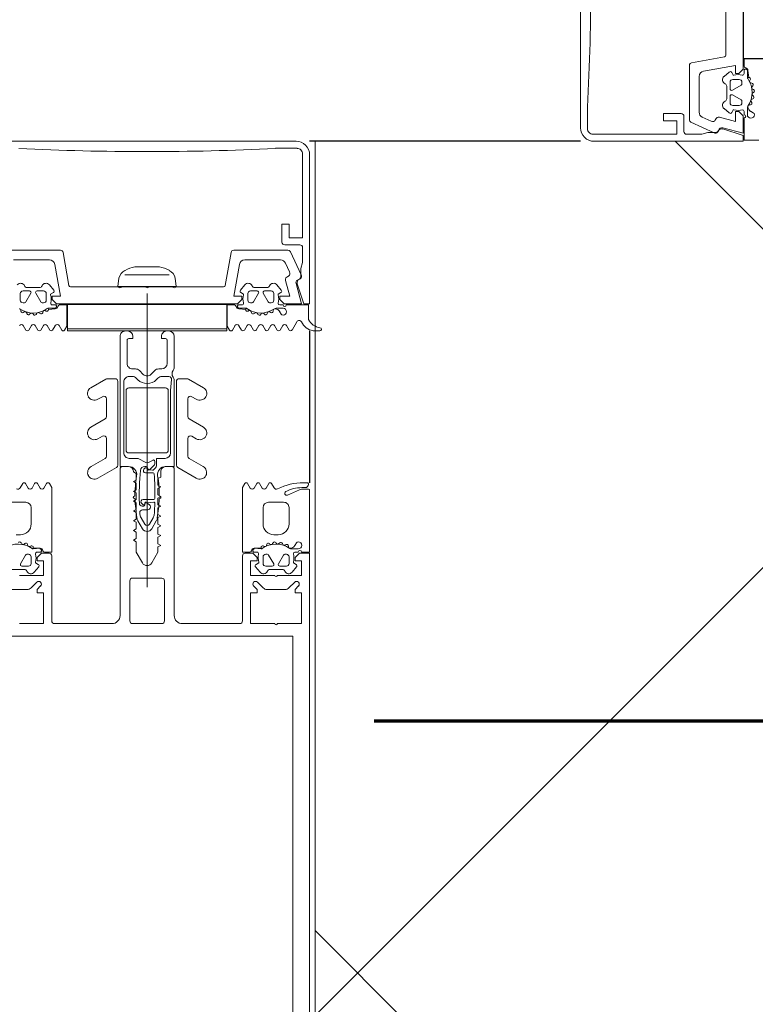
# Model space of a CAD drawing. Header units: millimetres. Extents: x -2180 to 54567, y -1945 to 22251.
# Tile 43 of 143: x 5559 to 5695, y 10495 to 10677. Entities that reach past the tile are written whole.
import ezdxf

# ---------------------------------------------------------------- set-up
doc = ezdxf.new("R2010")
doc.units = ezdxf.units.MM
doc.linetypes.add('EST_Dash_2_1_', pattern=[300, 200, -100])
for name, color, linetype, lineweight in [('Common Edges', 7, 'Continuous', 9), ('Curtain Wall Mullions', 7, 'Continuous', 9), ('Detail Items', 7, 'Continuous', 9), ('Walls-1', 7, 'Continuous', 25)]:
    doc.layers.add(name, color=color, linetype=linetype, lineweight=lineweight)
doc.layers.add('Cut Pattern-4', color=9, linetype='Continuous', lineweight=9, true_color=0x808080)
doc.layers.add('SMA_Tuletõkkesektsioon', color=1, linetype='EST_Dash_2_1_', lineweight=70, true_color=0xff0000)

# ---------------------------------------------------------------- blocks, each defined once
blk = doc.blocks.new('Rectangular Mullion - HI_CovCap-30mm_Mull-125mm-488932-1 Korruse põrandate plaan')
at = {"layer": 'Detail Items'}
for p, q in [((-24.75, -3.1), (-24.47, -3.59)), ((-23.28, -3.77), (-23.27, -3.62)), ((-22.86, -3.4), (-22.68, -3.51)), ((-22.22, -3.33), (-22.17, -3.2)), ((-21.68, -3.08), (-21.53, -3.22)), ((-21.05, -3.17), (-20.97, -3.04)), ((-20.46, -3.06), (-20.36, -3.23)), ((-19.87, -3.31), (-19.76, -3.21)), ((-19.27, -3.36), (-19.22, -3.56)), ((-23.82, -4.2), (-25.1, -4.2)), ((-25.1, -4.8), (-24.5, -4.8)), ((-22.9, -5.2), (-22.62, -5.2)), ((-22.36, -5.35), (-21.44, -6.95)), ((-20.56, -6.95), (-19.64, -5.35)), ((-19.38, -5.2), (-19.1, -5.2)), ((-18.79, -3.75), (-18.66, -3.68)), ((-17.49, -4.8), (-16.84, -4.8)), ((-23.4, -6.9), (-23.4, -5.7)), ((-18.6, -5.7), (-18.6, -6.9)), ((-24.78, -7.54), (-23.96, -8.51)), ((-21.7, -7.4), (-22.9, -7.4)), ((-22.15, -8), (-19.85, -8)), ((-19.1, -7.4), (-20.3, -7.4)), ((-18.04, -8.51), (-17.22, -7.54)), ((-14.42, -8.4), (-15.5, -14.49)), ((-5.25, -8.15), (-14.13, -8.15)), ((-26.45, -14.61), (-28.44, -10.34)), ((-26.31, -10.89), (-25.55, -12.52)), ((-24.64, -13.1), (-18.02, -13.1)), ((-25.4, -15.9), (-28.2, -15.9)), ((-15.99, -14.9), (-26, -14.9)), ((-23.7, -33.7), (-27.7, -33.7)), ((-27.5, -35), (27.5, -35))]:
    blk.add_line(p, q, dxfattribs=at)
at = {"layer": 'Detail Items', "flags": 128}
for points in [[(-16.15, -4.8), (-14.8, -4.8), (-14.8, -0.9), (-15.23, -0.16)], [(-29.8, -2.11), (-29.8, -4.8), (-25.7, -4.8)], [(-27.73, -8.72), (-28.94, -5), (-30, -5), (-30, -32.5)], [(-27.5, -8.74), (-28.5, -5), (-25.3, -5), (-24.5, -5.8), (-24.5, -6.4), (-26.36, -6.4), (-25.58, -9.34)], [(-17.03, -4.2), (-18.25, -4.2), (-18.22, -3.94), (-16.95, -4.1)], [(-17.04, -12.27), (-16, -6.4), (-17.5, -6.4), (-17.5, -5.8), (-16.7, -5), (16.7, -5), (17.5, -5.8), (17.5, -6.4), (16, -6.4), (17.04, -12.27)], [(-24.2, -6.67), (-24.2, -6.8), (-24.7, -7.09)], [(-17.3, -7.09), (-17.8, -6.8), (-17.8, -6.67)], [(-28.7, -15.4), (-28.7, -12.62), (-28.4, -11.5), (-28.4, -10.2)], [(-28.7, -32.7), (-28.7, -17.2), (-26.2, -17.2), (-26.2, -19.7), (-24.9, -19.7), (-24.9, -16.4)]]:
    blk.add_lwpolyline(points, dxfattribs=at)
blk.add_lwpolyline([(-14.7, -0.4), (14.7, -0.4), (14.7, -4.9), (-14.7, -4.9)], close=True, dxfattribs=at)
at = {"layer": 'Detail Items'}
for centre, radius, start, end in [((-25.1, -3.55), 0.65, 90, 270), ((-25.1, -3.3), 0.4, 29.9937, 90), ((-23.61, -3.09), 1, 210.0023, 269.1728), ((-21, -7.71), 4.4, 54.1588, 125.0779), ((-23, -3.64), 0.272, 60.011, 176.9853), ((-22.52, -3.23), 0.316, 240.007, 341.9967), ((-21.89, -3.29), 0.3, 45.0005, 162.0009), ((-21.31, -2.99), 0.316, 224.991, 327.0104), ((-20.72, -3.21), 0.3, 30.0003, 146.9985), ((-20.08, -3.07), 0.316, 210.0026, 311.9974), ((-19.56, -3.43), 0.3, 14.9955, 132.0028), ((-18.93, -3.48), 0.3, 195.0015, 296.9968), ((-25.4, -4.8), 0.3, 0, 180), ((-24.5, -5.1), 0.3, 0.0185, 89.0948), ((-21.16, -5.89), 3.14, 165.4979, 194.5021), ((-23.82, -3.7), 0.5, 270, 305.0779), ((-23.62, -3.75), 0.339, 269.1783, 356.9975), ((-22.9, -5.7), 0.5, 89.9897, 180.0103), ((-22.62, -5.5), 0.3, 29.9936, 90.0121), ((-19.38, -5.5), 0.3, 89.9893, 150.005), ((-19.1, -5.7), 0.5, 0.009, 89.991), ((-18.52, -3.94), 0.3, 0.0112, 116.991), ((-18.25, -3.9), 0.3, 234.1588, 270), ((-20.84, -5.89), 3.14, 345.517, 13.1975), ((-17.49, -5.1), 0.3, 90, 193.1975), ((-17.03, -4.53), 0.33, 305.0901, 90), ((-16.95, -4.6), 0.5, 7.1737, 90.0088), ((-16.15, -4.5), 0.3, 187.1885, 269.997), ((-24.55, -7.35), 0.3, 120.0049, 219.9897), ((-22.9, -6.9), 0.5, 179.9899, 270.0101), ((-21.7, -7.1), 0.3, 269.9936, 30.0024), ((-20.3, -7.1), 0.3, 150.0027, 270.0013), ((-19.1, -6.9), 0.5, 270.0092, 359.9908), ((-17.45, -7.35), 0.3, 319.9887, 60.0017), ((-28.37, -8.94), 0.674, 301.4994, 19.3465), ((-28.08, -8.9), 0.6, 278.4417, 15), ((-23.35, -8), 0.8, 219.9967, 337.3844), ((-22.15, -8.5), 0.5, 90.0003, 157.3776), ((-19.85, -8.5), 0.5, 22.6209, 90.0012), ((-18.65, -8), 0.8, 202.6228, 319.9969), ((-14.13, -8.45), 0.3, 90, 170), ((-27.9, -10.09), 0.6, 98.4417, 205), ((-27.6, -10.2), 0.8, 121.4994, 180), ((-25.77, -10.64), 0.6, 108.8192, 205), ((-26.16, -9.5), 0.6, 288.8192, 15), ((-24.64, -12.1), 1, 205, 270), ((-18.02, -12.1), 1, 270, 350), ((-15.99, -14.4), 0.5, 270, 350), ((-28.2, -15.4), 0.5, 179.9719, 270.0272), ((-26, -14.4), 0.5, 205, 270), ((-25.4, -16.4), 0.5, 359.9693, 90.0307), ((-27.5, -32.5), 2.5, 179.998, 270.002), ((-27.7, -32.7), 0.999, 179.97, 270.03), ((0, -495.11), 462.02, 87.0596, 92.9404)]:
    blk.add_arc(centre, radius, start, end, dxfattribs=at)
blk = doc.blocks.new('Rectangular Mullion - HI_CovCap-30mm_Mull-125mm-V3-1 Korruse põrandate plaan')
at = {"layer": 'Detail Items'}
for p, q in [((-30, 157.89), (-30, 58.59)), ((-26.9, 157.89), (-26.9, 58.59)), ((-17.61, 41.5), (-17.61, 53.5)), ((-17.11, 54), (-6.51, 54)), ((-3.21, 53.5), (-3.21, 46.1)), ((2.69, 54), (-2.71, 54)), ((3.19, 46.1), (3.19, 53.5)), ((6.49, 54), (17.09, 54)), ((17.59, 53.5), (17.59, 41.5)), ((-5.01, 52.5), (-5.01, 25.5)), ((4.99, 25.5), (4.99, 52.5)), ((-27.25, 46.35), (-26.19, 47.41)), ((-25.48, 47.7), (-22.14, 47.7)), ((-21.43, 47.41), (-20.37, 46.35)), ((0, -6.94), (0, 47.27)), ((20.35, 46.35), (21.41, 47.41)), ((22.12, 47.7), (25.46, 47.7)), ((-2.71, 45.6), (2.69, 45.6)), ((-26.77, 44.51), (-27.59, 43.54)), ((-22.66, 44), (-24.96, 44)), ((-20.03, 43.54), (-20.85, 44.51)), ((20.01, 43.54), (20.83, 44.51)), ((22.64, 44), (24.94, 44)), ((-26.21, 42.9), (-26.21, 41.7)), ((-24.51, 43.4), (-25.71, 43.4)), ((-25.17, 41.35), (-24.25, 42.95)), ((-23.37, 42.95), (-22.44, 41.35)), ((-21.91, 43.4), (-23.11, 43.4)), ((-21.41, 41.7), (-21.41, 42.9)), ((21.39, 41.7), (21.39, 42.9)), ((21.89, 43.4), (23.09, 43.4)), ((23.35, 42.95), (22.43, 41.35)), ((-27.3, 40.8), (-27.91, 40.8)), ((-27.91, 40.2), (-26.62, 40.2)), ((-25.71, 41.2), (-25.43, 41.2)), ((-22.18, 41.2), (-21.91, 41.2)), ((-19.65, 40.8), (-20.3, 40.8)), ((19.63, 40.8), (20.28, 40.8)), ((22.17, 41.2), (21.89, 41.2)), ((-27.28, 39.59), (-27.56, 39.1)), ((-26.08, 39.62), (-26.09, 39.77)), ((-25.48, 39.51), (-25.67, 39.4)), ((-24.98, 39.2), (-25.03, 39.33)), ((-24.34, 39.22), (-24.48, 39.08)), ((-23.78, 39.04), (-23.85, 39.17)), ((-23.16, 39.23), (-23.26, 39.06)), ((-22.57, 39.21), (-22.68, 39.31)), ((-22.03, 39.56), (-22.08, 39.36)), ((-21.46, 39.68), (-21.6, 39.75)), ((21.45, 39.68), (21.59, 39.75)), ((22.01, 39.56), (22.06, 39.36)), ((22.56, 39.21), (22.66, 39.31)), ((23.15, 39.23), (23.25, 39.06)), ((-24.21, 37.6), (-23.41, 37.6)), ((-0.87, 36.5), (-1.7, 35.06)), ((1.69, 35.06), (0.86, 36.5)), ((24.19, 37.6), (23.39, 37.6)), ((-26.21, 32.6), (-26.21, 35.6)), ((-21.41, 35.6), (-21.41, 32.6)), ((-1.12, 34.47), (-0.44, 35.65)), ((0.43, 35.65), (1.11, 34.47)), ((21.39, 35.6), (21.39, 32.6)), ((-1.89, 34.49), (-2.11, 32.75)), ((-1.34, 33.68), (-1.33, 33.78)), ((0.84, 33), (-0.11, 33)), ((1.32, 33.78), (1.33, 33.68)), ((2.09, 32.75), (1.88, 34.49)), ((-22.41, 31.6), (-25.21, 31.6)), ((-2.25, 31), (-2.46, 30.87)), ((-1.25, 31.1), (0.73, 31.1)), ((-0.61, 32.5), (-0.61, 32.42)), ((0.59, 32.3), (0.92, 32.3)), ((1.01, 31.78), (0.73, 32.06)), ((2.44, 30.87), (2.23, 31)), ((22.39, 31.6), (25.19, 31.6)), ((-29.81, 29.2), (-28.52, 29.2)), ((-28.11, 29.29), (-25.9, 30.27)), ((-2.46, 30.53), (-2.26, 30.41)), ((2.24, 30.41), (2.44, 30.53)), ((-29.77, 28.3), (-29.77, 28.2)), ((-29.57, 28), (-28.9, 28)), ((-28.56, 28.9), (-29.17, 28.9)), ((-23.43, 28.95), (-22.97, 28.15)), ((-22.45, 28.15), (-21.96, 28.99)), ((-21.25, 28.99), (-20.77, 28.15)), ((-20.25, 28.15), (-19.76, 28.99)), ((-19.05, 28.99), (-18.56, 28.15)), ((19.03, 28.99), (18.54, 28.15)), ((20.23, 28.15), (19.74, 28.99)), ((21.24, 28.99), (20.75, 28.15)), ((22.44, 28.15), (21.95, 28.99)), ((23.42, 28.95), (22.96, 28.15)), ((-9.08, 27.17), (-5.66, 25.19)), ((0.29, 26.2), (-1.1, 26.2)), ((0.33, 25.28), (0.58, 25.52)), ((5.64, 25.19), (9.07, 27.17)), ((-7.76, 23.52), (-10.34, 25.01)), ((-5.41, 9.3), (-5.41, 24.76)), ((-4.51, 25), (-3.51, 25)), ((-1.71, 23.7), (-1.71, 24.9)), ((-1.41, 24.49), (-1.41, 23.99)), ((-1.11, 23.82), (-0.51, 24.17)), ((0.42, 25), (0.19, 25)), ((0.49, 24.17), (1.41, 23.63)), ((3.49, 25), (4.49, 25)), ((5.39, 24.76), (5.39, 9.3)), ((10.32, 25.01), (7.74, 23.52)), ((-7.51, 19.84), (-7.51, 23.08)), ((-3.91, 22), (-3.91, 11)), ((-3.41, 22.5), (3.39, 22.5)), ((-3.31, 23.5), (-1.91, 23.5)), ((1.91, 23.5), (3.29, 23.5)), ((3.89, 11), (3.89, 22)), ((4.29, 22.5), (4.29, 9.4)), ((7.49, 23.08), (7.49, 19.84)), ((-9.08, 19.88), (-8.26, 19.41)), ((8.24, 19.41), (9.07, 19.88)), ((-7.76, 16.23), (-10.42, 17.77)), ((10.4, 17.77), (7.74, 16.23)), ((-7.51, 12.55), (-7.51, 15.8)), ((7.49, 15.8), (7.49, 12.55)), ((-9.08, 12.6), (-8.26, 12.12)), ((8.24, 12.12), (9.07, 12.6)), ((-7.62, 8.87), (-10.42, 10.48)), ((3.39, 10.5), (-3.41, 10.5)), ((10.4, 10.48), (7.61, 8.87)), ((-5.91, 8.8), (-7.37, 8.8)), ((-2.72, 8.4), (-4.03, 8.4)), ((-1.7, 9), (-2.01, 8.69)), ((-1.43, 7.29), (-0.71, 8.01)), ((0.7, 8.01), (1.41, 7.29)), ((1.99, 8.69), (1.69, 9)), ((3.29, 8.4), (2.7, 8.4)), ((7.36, 8.8), (5.89, 8.8)), ((-5.01, 1), (-5.01, 6.7)), ((-3.71, 1.7), (-3.71, 6)), ((-2.71, 7), (-2.14, 7)), ((2.12, 7), (2.69, 7)), ((3.69, 6), (3.69, 1.7)), ((-30.99, -0.01), (-31.87, -0.01)), ((-26.75, -0.18), (-27.63, -1.7)), ((-25.73, -1.02), (-26.24, -0.17)), ((-24.55, -0.17), (-25.05, -1.02)), ((-23.53, -1.02), (-24.03, -0.17)), ((-22.36, -0.17), (-22.85, -1.02)), ((-21.34, -1.03), (-21.84, -0.17)), ((-20.16, -0.17), (-20.65, -1.02)), ((-19.14, -1.03), (-19.64, -0.17)), ((-17.96, -0.17), (-18.45, -1.03)), ((-16.96, -0.98), (-17.44, -0.17)), ((-15.75, -0.16), (-16.23, -0.99)), ((-3.66, 0), (-4.01, 0)), ((3.99, 0), (3.64, 0)), ((15.75, -0.16), (16.23, -0.99)), ((16.96, -0.98), (17.44, -0.17)), ((17.96, -0.17), (18.45, -1.03)), ((19.14, -1.03), (19.64, -0.17)), ((20.16, -0.17), (20.65, -1.02)), ((21.34, -1.03), (21.84, -0.17)), ((22.36, -0.17), (22.85, -1.02)), ((-24.75, -3.1), (-24.47, -3.59)), ((-23.28, -3.77), (-23.27, -3.62)), ((-22.86, -3.4), (-22.68, -3.51)), ((-22.22, -3.33), (-22.17, -3.2)), ((-21.68, -3.08), (-21.53, -3.22)), ((-21.05, -3.17), (-20.97, -3.04)), ((-20.46, -3.06), (-20.36, -3.23)), ((-19.87, -3.31), (-19.76, -3.21)), ((-19.27, -3.36), (-19.22, -3.56)), ((19.27, -3.36), (19.22, -3.56)), ((19.87, -3.31), (19.76, -3.21)), ((20.46, -3.06), (20.36, -3.23)), ((21.05, -3.17), (20.97, -3.04)), ((21.68, -3.08), (21.53, -3.22)), ((22.22, -3.33), (22.17, -3.2)), ((22.86, -3.4), (22.68, -3.51)), ((23.28, -3.77), (23.27, -3.62)), ((-23.82, -4.2), (-25.1, -4.2)), ((-25.1, -4.8), (-24.5, -4.8)), ((-22.9, -5.2), (-22.62, -5.2)), ((-22.36, -5.35), (-21.44, -6.95)), ((-20.56, -6.95), (-19.64, -5.35)), ((-19.38, -5.2), (-19.1, -5.2)), ((-18.79, -3.75), (-18.66, -3.68)), ((-17.49, -4.8), (-16.84, -4.8)), ((17.49, -4.8), (16.84, -4.8)), ((18.79, -3.75), (18.66, -3.68)), ((19.38, -5.2), (19.1, -5.2)), ((20.56, -6.95), (19.64, -5.35)), ((22.36, -5.35), (21.44, -6.95)), ((22.9, -5.2), (22.62, -5.2)), ((-23.4, -6.9), (-23.4, -5.7)), ((-18.6, -5.7), (-18.6, -6.9)), ((18.6, -5.7), (18.6, -6.9)), ((23.4, -6.9), (23.4, -5.7)), ((-24.78, -7.54), (-23.96, -8.51)), ((-21.7, -7.4), (-22.9, -7.4)), ((-22.15, -8), (-19.85, -8)), ((-19.1, -7.4), (-20.3, -7.4)), ((-18.04, -8.51), (-17.22, -7.54)), ((-14.42, -8.4), (-15.5, -14.49)), ((-5.25, -8.15), (-14.13, -8.15)), ((-0.25, -8.15), (-4.75, -8.15)), ((4.75, -8.15), (0.25, -8.15)), ((14.13, -8.15), (5.25, -8.15)), ((15.5, -14.49), (14.42, -8.4)), ((18.04, -8.51), (17.22, -7.54)), ((19.1, -7.4), (20.3, -7.4)), ((22.15, -8), (19.85, -8)), ((21.7, -7.4), (22.9, -7.4)), ((-26.45, -14.61), (-28.44, -10.34)), ((-26.31, -10.89), (-25.55, -12.52)), ((-4.08, -10.38), (4.08, -10.38)), ((2.26, -11.86), (-2.26, -11.86)), ((-24.64, -13.1), (-18.02, -13.1)), ((18.02, -13.1), (24.64, -13.1)), ((-25.4, -15.9), (-28.2, -15.9)), ((-15.99, -14.9), (-26, -14.9)), ((26, -14.9), (15.99, -14.9)), ((-23.7, -33.7), (-27.7, -33.7)), ((-27.5, -35), (27.5, -35))]:
    blk.add_line(p, q, dxfattribs=at)
at = {"layer": 'Detail Items', "flags": 128}
for points in [[(-30.01, 61), (-30.01, 41), (-28.11, 41), (-27.31, 41.8), (-27.31, 42.4), (-28.51, 42.4), (-28.51, 45.1), (-24.05, 45.1)], [(-26.91, 61), (-26.91, 56.3), (26.89, 56.3), (26.89, 61)], [(-24.05, 54), (-28.51, 54), (-28.51, 48.3), (-27.31, 48.3), (-27.31, 47.7), (-27.95, 47.05)], [(-19.66, 47.05), (-20.31, 47.7), (-20.31, 48.3), (-19.11, 48.3), (-19.11, 54), (-23.56, 54)], [(23.55, 54), (19.09, 54), (19.09, 48.3), (20.29, 48.3), (20.29, 47.7), (19.65, 47.05)], [(-23.56, 45.1), (-19.11, 45.1), (-19.11, 42.4), (-20.31, 42.4), (-20.31, 41.8), (-19.51, 41), (-18.11, 41)], [(18.09, 41), (19.49, 41), (20.29, 41.8), (20.29, 42.4), (19.09, 42.4), (19.09, 45.1), (23.55, 45.1)], [(-27.51, 43.09), (-27.01, 42.8), (-27.01, 42.67)], [(-20.61, 42.67), (-20.61, 42.8), (-20.11, 43.09)], [(-2.51, 26), (-2.51, 26.95), (-2.01, 27.24), (-2.01, 28.46), (-2.51, 28.75), (-2.01, 29.04), (-2.01, 30.26), (-2.51, 30.55), (-2.01, 30.84), (-2.01, 32.06), (-2.51, 32.35), (-2.01, 32.64), (-2.01, 33.86), (-2.51, 34.15), (-2.01, 34.44), (-2.01, 35.66), (-2.51, 35.95), (-2.01, 36.24), (-2.01, 37.46), (-2.51, 37.75), (-2.01, 38.04), (-2.01, 39.26), (-2.51, 39.55), (-2.01, 39.84), (-2.01, 40.84), (-0.87, 42.8)], [(0.86, 42.8), (1.99, 40.84), (1.99, 38.89), (2.49, 38.6), (1.99, 38.31), (1.99, 37.09), (2.49, 36.8), (1.99, 36.51), (1.99, 35.29), (2.49, 35), (1.99, 34.71), (1.99, 33.49), (2.49, 33.2), (1.99, 32.91), (1.99, 31.69), (2.49, 31.4), (1.99, 31.11), (1.99, 29.89), (2.49, 29.6), (1.99, 29.31), (1.99, 28.09), (2.49, 27.8), (1.99, 27.51), (1.99, 26.29), (2.49, 26)], [(20.59, 42.67), (20.59, 42.8), (20.09, 43.09)], [(-28.51, 40.8), (-30.01, 40.8), (-30.01, 29.4)], [(-21.06, 40.2), (-19.76, 40.1), (-21.03, 40.1), (-21.03, 39.94)], [(-18.04, 28.15), (-17.61, 28.9), (-17.61, 40.8), (-18.96, 40.8)], [(18.02, 28.15), (17.59, 28.9), (17.59, 40.8), (18.95, 40.8)], [(21.04, 40.2), (19.74, 40.1), (21.01, 40.1), (21.01, 39.94)], [(-0.36, 31.99), (0.09, 31.73), (-1.23, 31.6)], [(0.39, 31.8), (0.39, 31.9), (0.39, 32.1)], [(-1.56, 25.25), (-1.17, 25.64), (-0.21, 25.7), (-0.42, 25.6), (-1.26, 24.85)], [(-3.42, 25), (-5.01, 25), (-5.01, 9.1)], [(-0.11, 25.3), (-0.11, 25.4), (-0.01, 25.42)], [(4.99, 1), (4.99, 25), (3.4, 25)], [(-4.52, 8.95), (-4.31, 11), (-4.31, 22.5)], [(-2.66, 1), (-2.66, 1.4), (-3.41, 1.4)], [(3.39, 1.4), (2.64, 1.4), (2.64, 1)], [(-16.15, -4.8), (-14.8, -4.8), (-14.8, -0.9), (-15.23, -0.16)], [(-14.7, -0.4), (-14.7, 0), (14.7, 0), (14.7, -0.4)], [(16.15, -4.8), (14.8, -4.8), (14.8, -0.9), (15.23, -0.16)], [(-29.8, -2.11), (-29.8, -4.8), (-25.7, -4.8)], [(-27.73, -8.72), (-28.94, -5), (-30, -5), (-30, -32.5)], [(-27.5, -8.74), (-28.5, -5), (-25.3, -5), (-24.5, -5.8), (-24.5, -6.4), (-26.36, -6.4), (-25.58, -9.34)], [(-17.03, -4.2), (-18.25, -4.2), (-18.22, -3.94), (-16.95, -4.1)], [(-17.04, -12.27), (-16, -6.4), (-17.5, -6.4), (-17.5, -5.8), (-16.7, -5), (16.7, -5), (17.5, -5.8), (17.5, -6.4), (16, -6.4), (17.04, -12.27)], [(17.03, -4.2), (18.25, -4.2), (18.22, -3.94), (16.95, -4.1)], [(-24.2, -6.67), (-24.2, -6.8), (-24.7, -7.09)], [(-17.3, -7.09), (-17.8, -6.8), (-17.8, -6.67)], [(17.3, -7.09), (17.8, -6.8), (17.8, -6.67)], [(-5.2, -9.76), (-5.4, -8.23), (5.4, -8.23), (5.2, -9.76)], [(-28.7, -15.4), (-28.7, -12.62), (-28.4, -11.5), (-28.4, -10.2)], [(-28.7, -32.7), (-28.7, -17.2), (-26.2, -17.2), (-26.2, -19.7), (-24.9, -19.7), (-24.9, -16.4)]]:
    blk.add_lwpolyline(points, dxfattribs=at)
for points in [[(-0.01, 37), (-0.01, 35.9)], [(-14.7, -0.4), (14.7, -0.4), (14.7, -4.9), (-14.7, -4.9)]]:
    blk.add_lwpolyline(points, close=True, dxfattribs=at)
at = {"layer": 'Detail Items'}
for centre, radius, start, end in [((-23.81, 53.95), 0.25, 11.537, 168.463), ((-17.11, 53.5), 0.5, 90, 180), ((-6.51, 52.5), 1.5, 360, 90), ((-2.71, 53.5), 0.5, 90, 180), ((2.69, 53.5), 0.5, 0, 90), ((6.49, 52.5), 1.5, 90, 180), ((17.09, 53.5), 0.5, 0, 90), ((-25.48, 46.7), 1, 90, 135), ((-22.14, 46.7), 1, 45, 90), ((22.12, 46.7), 1, 90, 135), ((-27.6, 46.7), 0.5, 135, 315), ((-20.02, 46.7), 0.5, 225, 45), ((-2.71, 46.1), 0.5, 180, 270), ((2.69, 46.1), 0.5, 270, 0), ((20, 46.7), 0.5, 135, 315), ((-26.16, 44), 0.8, 22.6156, 140.0033), ((-24.96, 44.5), 0.5, 202.6224, 269.9997), ((-23.81, 45.05), 0.25, 11.537, 168.463), ((-22.66, 44.5), 0.5, 269.9988, 337.3791), ((-21.46, 44), 0.8, 40.0031, 157.3772), ((21.44, 44), 0.8, 22.6228, 139.9969), ((22.64, 44.5), 0.5, 202.6209, 270.0012), ((-27.36, 43.35), 0.3, 140.0103, 239.9951), ((-23.97, 41.89), 3.14, 165.4979, 194.5021), ((-25.71, 42.9), 0.5, 89.9899, 180.0101), ((-24.51, 43.1), 0.3, 329.9976, 90.0064), ((-23.11, 43.1), 0.3, 89.9987, 209.9973), ((-21.91, 42.9), 0.5, 0.0092, 89.9908), ((-23.65, 41.89), 3.14, 346.8025, 14.483), ((-20.26, 43.35), 0.3, 299.9983, 40.0113), ((-0.01, 42.3), 1, 30, 150), ((20.24, 43.35), 0.3, 139.9887, 240.0017), ((23.64, 41.89), 3.14, 165.517, 193.1975), ((21.89, 42.9), 0.5, 90.0092, 179.9908), ((23.09, 43.1), 0.3, 330.0027, 90.0013), ((-27.91, 39.55), 0.65, 90, 270), ((-28.21, 40.8), 0.3, 180, 0), ((-27.31, 41.1), 0.3, 270.9052, 359.9815), ((-26.41, 39.09), 1, 90.8272, 149.9977), ((-26.62, 39.7), 0.5, 54.9221, 90), ((-26.42, 39.75), 0.339, 3.0025, 90.8217), ((-23.81, 43.71), 4.4, 234.9221, 305.8412), ((-25.71, 41.7), 0.5, 179.9897, 270.0103), ((-25.43, 41.5), 0.3, 269.9879, 330.0064), ((-22.18, 41.5), 0.3, 209.995, 270.0107), ((-21.91, 41.7), 0.5, 270.009, 359.991), ((-21.06, 39.9), 0.3, 90, 125.8412), ((-20.3, 41.1), 0.3, 166.8025, 270), ((-19.84, 40.53), 0.33, 270, 54.9099), ((-19.76, 40.6), 0.5, 269.9912, 352.8263), ((-18.96, 40.5), 0.3, 90.003, 172.8115), ((-18.11, 41.5), 0.5, 270, 0), ((18.09, 41.5), 0.5, 180, 270), ((18.95, 40.5), 0.3, 7.1885, 89.997), ((19.74, 40.6), 0.5, 187.1737, 270.0088), ((19.82, 40.53), 0.33, 125.0901, 270), ((20.28, 41.1), 0.3, 270, 13.1975), ((21.04, 39.9), 0.3, 54.1588, 90), ((23.79, 43.71), 4.4, 234.1588, 305.0779), ((21.89, 41.7), 0.5, 180.009, 269.991), ((22.17, 41.5), 0.3, 269.9893, 330.005), ((-27.91, 39.3), 0.4, 270, 330.0063), ((-25.81, 39.64), 0.272, 183.0147, 299.989), ((-25.33, 39.23), 0.316, 18.0033, 119.993), ((-24.7, 39.29), 0.3, 197.9991, 314.9995), ((-24.12, 38.99), 0.316, 32.9896, 135.009), ((-23.52, 39.21), 0.3, 213.0015, 329.9997), ((-22.89, 39.07), 0.316, 48.0026, 149.9974), ((-22.37, 39.43), 0.3, 227.9972, 345.0045), ((-21.74, 39.48), 0.3, 63.0032, 164.9985), ((-21.33, 39.94), 0.3, 243.009, 359.9888), ((21.31, 39.94), 0.3, 180.0112, 296.991), ((21.72, 39.48), 0.3, 15.0015, 116.9968), ((22.35, 39.43), 0.3, 194.9955, 312.0028), ((22.87, 39.07), 0.316, 30.0026, 131.9974), ((23.51, 39.21), 0.3, 210.0003, 326.9985), ((-24.21, 35.6), 2, 89.9974, 180.0026), ((-23.41, 35.6), 2, 0.0021, 89.9979), ((-0.01, 36), 1, 90.0286, 150), ((-0.01, 36), 1, 30, 89.9714), ((23.39, 35.6), 2, 90.0021, 179.9979), ((-0.41, 34.31), 1.5, 150, 173), ((-0.01, 35.4), 0.5, 90.0573, 150), ((-0.01, 35.4), 0.5, 30, 89.9427), ((0.39, 34.31), 1.5, 7, 30), ((17.74, 30.31), 20, 173, 178.0497), ((46.54, 30.33), 48, 176, 178.2341), ((0.26, 33.67), 1.6, 150, 176), ((-0.11, 32.5), 0.5, 90, 180), ((0.84, 33.5), 0.5, 270, 3.8302), ((-0.28, 33.67), 1.6, 4, 30), ((-46.56, 30.33), 48, 3.8302, 4), ((-17.76, 30.31), 20, 1.9503, 7), ((-25.21, 32.6), 1, 179.9928, 270.0072), ((-22.41, 32.6), 1, 270.0013, 359.9987), ((46.54, 30.33), 48, 179.3132, 184.7125), ((-1.25, 30.9), 0.2, 90, 179.3132), ((-1.23, 31.8), 0.2, 178.2341, 270), ((-0.11, 32.42), 0.5, 180, 240), ((0.19, 31.9), 0.2, 240, 0), ((0.19, 31.8), 0.2, 270, 0), ((0.59, 32.1), 0.2, 90, 180), ((0.59, 31.92), 0.2, 45, 180), ((0.73, 31.5), 0.4, 270, 45), ((0.92, 31.8), 0.5, 1.777, 90), ((-46.56, 30.33), 48, 354.4962, 1.777), ((22.39, 32.6), 1, 180.0013, 269.9987), ((-29.81, 29.4), 0.2, 180.0083, 269.9961), ((-28.9, 38.7), 10.7, 270.0006, 296.6602), ((-28.56, 35.2), 6.3, 270.0004, 298.0721), ((-28.52, 30.2), 1, 270.0045, 293.9938), ((-25.76, 29.95), 0.35, 298.0748, 113.9984), ((-23.87, 28.68), 0.51, 31.8069, 116.6614), ((-21.61, 28.79), 0.41, 29.9985, 150.0015), ((-19.4, 28.79), 0.41, 30.0052, 149.9948), ((-2.36, 30.7), 0.2, 120, 240), ((17.74, 30.31), 20, 179.7236, 190.22), ((-17.76, 30.31), 20, 349.78, 0.2764), ((2.34, 30.7), 0.2, 300, 60), ((19.39, 28.79), 0.41, 30.0052, 149.9948), ((21.59, 28.79), 0.41, 29.9985, 150.0015), ((23.85, 28.68), 0.51, 63.3386, 148.1931), ((-29.17, 28.3), 0.6, 89.9898, 180.0124), ((-29.57, 28.2), 0.2, 179.962, 270.0227), ((-22.71, 28.3), 0.3, 209.9964, 330.0036), ((-20.51, 28.3), 0.3, 209.9964, 330.0036), ((-18.3, 28.3), 0.3, 209.9964, 330.0036), ((-9.73, 26.04), 1.3, 60, 150), ((9.72, 26.04), 1.3, 30, 120), ((18.28, 28.3), 0.3, 209.9964, 330.0036), ((20.49, 28.3), 0.3, 209.9964, 330.0036), ((22.7, 28.3), 0.3, 209.9964, 330.0036), ((-9.69, 26.13), 1.3, 154.4117, 240), ((-4.51, 25.5), 0.5, 180, 270), ((-3.51, 26), 1, 270, 0), ((-3.42, 26.5), 1.5, 270, 10.22), ((-1.1, 26.4), 0.2, 184.7125, 270), ((-1.03, 25.5), 0.2, 90, 135), ((-0.42, 25.4), 0.2, 90, 135), ((-0.31, 25.4), 0.2, 360, 90), ((-0.21, 25.5), 0.2, 360, 90), ((0.29, 25.8), 0.4, 315, 90), ((0.42, 25.8), 0.8, 270, 354.4962), ((3.4, 26.5), 1.5, 169.78, 270), ((3.49, 26), 1, 180, 270), ((4.49, 25.5), 0.5, 270, 360), ((9.67, 26.13), 1.3, 300, 25.5883), ((-5.91, 24.76), 0.5, 360, 60), ((-1.91, 23.7), 0.2, 270, 0), ((-1.21, 24.9), 0.5, 135, 180), ((-0.91, 24.49), 0.5, 135, 180), ((-1.21, 23.99), 0.2, 180, 300), ((-0.01, 23.3), 1, 60, 120), ((0.19, 25.3), 0.3, 180, 270), ((0.19, 25.42), 0.2, 180, 315), ((1.91, 24.5), 1, 240, 270), ((5.89, 24.76), 0.5, 120, 180), ((-8.01, 23.08), 0.5, 0, 60), ((-3.31, 22.5), 1, 90, 180), ((-3.41, 22), 0.5, 90, 180), ((3.29, 22.5), 1, 360, 90), ((3.39, 22), 0.5, 360, 90), ((7.99, 23.08), 0.5, 120, 180), ((-9.73, 18.76), 1.3, 60, 150), ((9.72, 18.76), 1.3, 30, 120), ((-9.82, 18.81), 1.2, 150, 240), ((-8.01, 19.84), 0.5, 240, 0), ((7.99, 19.84), 0.5, 180, 300), ((9.8, 18.81), 1.2, 300, 30), ((-8.01, 15.8), 0.5, 0, 60), ((7.99, 15.8), 0.5, 120, 180), ((-9.73, 11.47), 1.3, 60, 150), ((9.72, 11.47), 1.3, 30, 120), ((-9.82, 11.52), 1.2, 150, 240), ((-8.01, 12.55), 0.5, 240, 0), ((-3.41, 11), 0.5, 180, 270), ((3.39, 11), 0.5, 270, 0), ((7.99, 12.55), 0.5, 180, 300), ((9.8, 11.52), 1.2, 300, 30), ((-5.91, 9.3), 0.5, 270, 0), ((-4.01, 9.1), 1, 180, 216.8699), ((-0.01, 7.3), 2.4, 45, 135), ((3.29, 9.4), 1, 270, 0), ((5.89, 9.3), 0.5, 180, 270), ((-7.37, 9.3), 0.5, 240, 270), ((-4.01, 6.7), 1, 143.1301, 180), ((-5.61, 7.9), 1, 323.1301, 36.8699), ((-4.03, 8.9), 0.5, 174, 270), ((-2.72, 9.4), 1, 270, 315), ((-2.14, 8), 1, 270, 315), ((-0.01, 7.3), 1, 45, 135), ((2.12, 8), 1, 225, 270), ((2.7, 9.4), 1, 225, 270), ((7.36, 9.3), 0.5, 270, 300), ((-2.71, 6), 1, 90, 180), ((2.69, 6), 1, 360, 90), ((-4.01, 1), 1, 180, 270), ((-3.41, 1.7), 0.3, 180, 270), ((-3.66, 1), 1, 270, 0), ((3.64, 1), 1, 180, 270), ((3.39, 1.7), 0.3, 270, 0), ((3.99, 1), 1, 270, 0), ((-31.87, -0.31), 0.3, 89.9022, 261.6433), ((-32.33, -3.43), 2.86, 27.5921, 81.6433), ((-30.99, -2.01), 2, 80.4545, 89.9022), ((-31.14, -2.91), 2.91, 25.3637, 80.4545), ((-28.06, -1.45), 0.5, 205.3637, 330.1649), ((-26.49, -0.33), 0.3, 30.7154, 150.1649), ((-25.39, -0.78), 0.417, 215.132, 324.868), ((-24.29, -0.32), 0.3, 30.5887, 149.5346), ((-23.19, -0.78), 0.415, 215.012, 324.988), ((-22.1, -0.32), 0.3, 30.1448, 149.5346), ((-21, -0.77), 0.43, 217.8436, 323.8234), ((-19.9, -0.32), 0.3, 30.3449, 149.5346), ((-18.8, -0.79), 0.419, 215.4665, 324.6999), ((-17.7, -0.33), 0.3, 30.3446, 149.7685), ((-16.59, -0.8), 0.416, 206.9541, 331.568), ((-15.49, -0.31), 0.3, 29.7965, 150.132), ((15.49, -0.31), 0.3, 29.868, 150.2035), ((16.59, -0.8), 0.416, 208.432, 333.0459), ((17.7, -0.33), 0.3, 30.2315, 149.6554), ((18.8, -0.79), 0.419, 215.3001, 324.5335), ((19.9, -0.32), 0.3, 30.4654, 149.6551), ((21, -0.77), 0.43, 216.1766, 322.1564), ((22.1, -0.32), 0.3, 30.4654, 149.8552), ((23.19, -0.78), 0.415, 215.012, 324.988), ((-25.1, -3.55), 0.65, 90, 270), ((-25.1, -3.3), 0.4, 29.9937, 90), ((-23.61, -3.09), 1, 210.0023, 269.1728), ((-21, -7.71), 4.4, 54.1588, 125.0779), ((-23, -3.64), 0.272, 60.011, 176.9853), ((-22.52, -3.23), 0.316, 240.007, 341.9967), ((-21.89, -3.29), 0.3, 45.0005, 162.0009), ((-21.31, -2.99), 0.316, 224.991, 327.0104), ((-20.72, -3.21), 0.3, 30.0003, 146.9985), ((-20.08, -3.07), 0.316, 210.0026, 311.9974), ((-19.56, -3.43), 0.3, 14.9955, 132.0028), ((-18.93, -3.48), 0.3, 195.0015, 296.9968), ((21, -7.71), 4.4, 54.9221, 125.8412), ((18.93, -3.48), 0.3, 243.0032, 344.9985), ((19.56, -3.43), 0.3, 47.9972, 165.0045), ((20.08, -3.07), 0.316, 228.0026, 329.9974), ((20.72, -3.21), 0.3, 33.0015, 149.9997), ((21.31, -2.99), 0.316, 212.9896, 315.009), ((21.89, -3.29), 0.3, 17.9991, 134.9995), ((22.52, -3.23), 0.316, 198.0033, 299.993), ((23, -3.64), 0.272, 3.0147, 119.989), ((-25.4, -4.8), 0.3, 0, 180), ((-24.5, -5.1), 0.3, 0.0185, 89.0948), ((-21.16, -5.89), 3.14, 165.4979, 194.5021), ((-23.82, -3.7), 0.5, 270, 305.0779), ((-23.62, -3.75), 0.339, 269.1783, 356.9975), ((-22.9, -5.7), 0.5, 89.9897, 180.0103), ((-22.62, -5.5), 0.3, 29.9936, 90.0121), ((-19.38, -5.5), 0.3, 89.9893, 150.005), ((-19.1, -5.7), 0.5, 0.009, 89.991), ((-18.52, -3.94), 0.3, 0.0112, 116.991), ((-18.25, -3.9), 0.3, 234.1588, 270), ((-20.84, -5.89), 3.14, 345.517, 13.1975), ((-17.49, -5.1), 0.3, 90, 193.1975), ((-17.03, -4.53), 0.33, 305.0901, 90), ((-16.95, -4.6), 0.5, 7.1737, 90.0088), ((-16.15, -4.5), 0.3, 187.1885, 269.997), ((16.15, -4.5), 0.3, 270.003, 352.8115), ((16.95, -4.6), 0.5, 89.9912, 172.8263), ((17.03, -4.53), 0.33, 90, 234.9099), ((17.49, -5.1), 0.3, 346.8025, 90), ((20.84, -5.89), 3.14, 166.8025, 194.483), ((18.52, -3.94), 0.3, 63.009, 179.9888), ((18.25, -3.9), 0.3, 270, 305.8412), ((19.1, -5.7), 0.5, 90.009, 179.991), ((19.38, -5.5), 0.3, 29.995, 90.0107), ((22.62, -5.5), 0.3, 89.9879, 150.0064), ((22.9, -5.7), 0.5, 359.9897, 90.0103), ((23.62, -3.75), 0.339, 183.0025, 270.8217), ((-24.55, -7.35), 0.3, 120.0049, 219.9897), ((-22.9, -6.9), 0.5, 179.9899, 270.0101), ((-21.7, -7.1), 0.3, 269.9936, 30.0024), ((-20.3, -7.1), 0.3, 150.0027, 270.0013), ((-19.1, -6.9), 0.5, 270.0092, 359.9908), ((-17.45, -7.35), 0.3, 319.9887, 60.0017), ((17.45, -7.35), 0.3, 119.9983, 220.0113), ((19.1, -6.9), 0.5, 180.0092, 269.9908), ((20.3, -7.1), 0.3, 269.9987, 29.9973), ((21.7, -7.1), 0.3, 149.9976, 270.0064), ((22.9, -6.9), 0.5, 269.9899, 0.0101), ((-28.37, -8.94), 0.674, 301.4994, 19.3465), ((-28.08, -8.9), 0.6, 278.4417, 15), ((-23.35, -8), 0.8, 219.9967, 337.3844), ((-22.15, -8.5), 0.5, 90.0003, 157.3776), ((-19.85, -8.5), 0.5, 22.6209, 90.0012), ((-18.65, -8), 0.8, 202.6228, 319.9969), ((-14.13, -8.45), 0.3, 90, 170), ((-5, -8.21), 0.256, 12.6804, 167.3196), ((0, -8.21), 0.256, 12.6804, 167.3196), ((5, -8.21), 0.256, 12.6804, 167.3196), ((14.13, -8.45), 0.3, 10, 90), ((18.65, -8), 0.8, 220.0031, 337.3772), ((19.85, -8.5), 0.5, 89.9988, 157.3791), ((22.15, -8.5), 0.5, 22.6224, 89.9997), ((23.35, -8), 0.8, 202.6156, 320.0033), ((-27.9, -10.09), 0.6, 98.4417, 205), ((-27.6, -10.2), 0.8, 121.4994, 180), ((-25.77, -10.64), 0.6, 108.8192, 205), ((-26.16, -9.5), 0.6, 288.8192, 15), ((-3.07, -9.23), 2.2, 193.9732, 242.7254), ((3.07, -9.23), 2.2, 297.272, 346.0293), ((-24.64, -12.1), 1, 205, 270), ((-18.02, -12.1), 1, 270, 350), ((0.08, -2.75), 9.41, 243.7681, 255.5743), ((-0.08, -2.75), 9.4, 284.4213, 296.233), ((18.02, -12.1), 1, 190, 270), ((-15.99, -14.4), 0.5, 270, 350), ((15.99, -14.4), 0.5, 190, 270), ((-28.2, -15.4), 0.5, 179.9719, 270.0272), ((-26, -14.4), 0.5, 205, 270), ((-25.4, -16.4), 0.5, 359.9693, 90.0307), ((-27.5, -32.5), 2.5, 179.998, 270.002), ((-27.7, -32.7), 0.999, 179.97, 270.03), ((0, -495.11), 462.02, 87.0596, 92.9404)]:
    blk.add_arc(centre, radius, start, end, dxfattribs=at)

msp = doc.modelspace()

# ---------------------------------------------------------------- hatches: boundary and pattern name
at = {"layer": 'Cut Pattern-4'}
h = msp.add_hatch(dxfattribs=at)
h.set_pattern_fill('FP_2', color=256, style=0, pattern_type=2)
h.set_pattern_definition([(45, (0, 0), (-106.066, 106.066), []), (135, (0, 0), (-106.066, -106.066), [])])
h.paths.add_polyline_path([(5847.27, 10357.11), (5863.75, 10357.11), (5863.75, 10654.11), (5613.75, 10654.11), (5613.75, 10357.11), (5832.81, 10357.11)], flags=0)
h.paths.add_polyline_path([(5862.63, 11854.11), (5863.75, 11854.11), (5863.75, 18111.91), (5613.75, 18111.91), (5613.75, 11854.11), (5847.27, 11854.11)], flags=0)

# ---------------------------------------------------------------- linework, layer by layer
at = {"layer": 'Common Edges'}
msp.add_line((5613.75, 10357.11), (5613.75, 10654.11), dxfattribs=at)
at = {"layer": 'SMA_Tuletõkkesektsioon'}
msp.add_line((12724.67, 10547.11), (3300, 10547.11), dxfattribs=at)
at = {"layer": 'Walls-1'}
for p, q in [((5662.75, 10654.11), (5612.75, 10654.11)), ((5612.75, 10619.11), (5612.75, 10591.11))]:
    msp.add_line(p, q, dxfattribs=at)

# ---------------------------------------------------------------- block references
at = {"layer": 'Curtain Wall Mullions', "extrusion": (0, 0, -1), "rotation": 90.00000000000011}
msp.add_blockref('Rectangular Mullion - HI_CovCap-30mm_Mull-125mm-488932-1 Korruse põrandate plaan', (-5697.75, 10684.11), dxfattribs=at)
at = {"layer": 'Curtain Wall Mullions', "rotation": 180}
msp.add_blockref('Rectangular Mullion - HI_CovCap-30mm_Mull-125mm-V3-1 Korruse põrandate plaan', (5582.75, 10619.11), dxfattribs=at)

doc.saveas('drawing.dxf')
